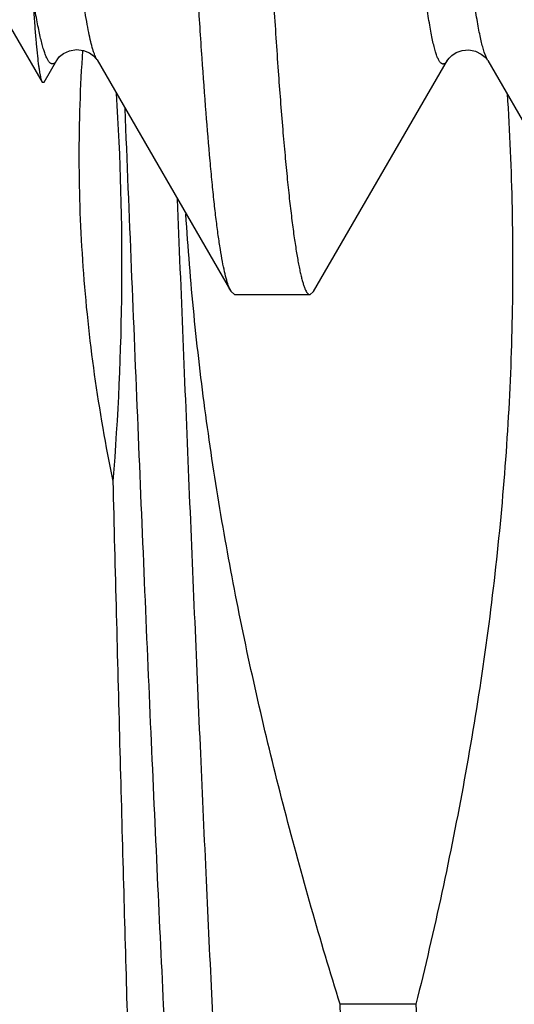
# Model space of a CAD drawing. Header units: inches. Extents: x 0 to 22, y 0 to 17.
# Tile 68 of 121: x 18.6189 to 18.654, y 8.6235 to 8.6935. Entities that reach past the tile are written whole.
import ezdxf

# ---------------------------------------------------------------- set-up
doc = ezdxf.new("R2010")
doc.units = ezdxf.units.IN
doc.header["$LTSCALE"] = 1.21
doc.header["$MEASUREMENT"] = 0
doc.layers.get('0').update_dxf_attribs({"linetype": 'CONTINUOUS'})

msp = doc.modelspace()

# ---------------------------------------------------------------- linework, layer by layer
at = {"color": 7, "linetype": 'CONTINUOUS'}
for p, q in [((18.6182311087, 8.6929623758), (18.6204746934, 8.689076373)), ((18.6206220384, 8.689076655), (18.6215237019, 8.6906343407)), ((18.6215378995, 8.6906594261), (18.6215237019, 8.6906343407)), ((18.6243786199, 8.6906466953), (18.624371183, 8.690659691)), ((18.6243787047, 8.6906467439), (18.6338968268, 8.6742024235)), ((18.63978189, 8.6741922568), (18.6492943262, 8.6906286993)), ((18.6521190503, 8.6906727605), (18.6521492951, 8.6906250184)), ((18.6521553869, 8.6906145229), (18.6616518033, 8.6742025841)), ((18.6204746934, 8.689076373), (18.6206220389, 8.6890766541)), ((18.634178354, 8.6739623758), (18.6338969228, 8.6742024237)), ((18.6395121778, 8.6739623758), (18.6397816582, 8.6741922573)), ((18.6395121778, 8.6739623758), (18.634178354, 8.6739623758)), ((18.6470525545, 8.6235136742), (18.6416627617, 8.6235136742))]:
    msp.add_line(p, q, dxfattribs=at)
at = {"color": 9, "linetype": 'CONTINUOUS'}
msp.add_line((18.6521492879, 8.6906251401), (18.6519090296, 8.6912114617), dxfattribs=at)
at = {"color": 7, "linetype": 'CONTINUOUS'}
for points in [[(18.6215350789, 8.69066105), (18.6215370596, 8.6906644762), (18.6215858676, 8.6907368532), (18.6217191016, 8.6908878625), (18.6219899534, 8.6911024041), (18.6224188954, 8.6913046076), (18.6229191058, 8.6913898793), (18.6234069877, 8.6913282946), (18.6238390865, 8.6911488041), (18.6241397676, 8.6909317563), (18.6243014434, 8.690760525), (18.6243646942, 8.6906707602), (18.6243701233, 8.6906615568)], [(18.6492995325, 8.6906300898), (18.6493217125, 8.6906657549), (18.6494096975, 8.6907796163), (18.6495994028, 8.6909612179), (18.6499195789, 8.6911677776), (18.650352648, 8.6913226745), (18.6508213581, 8.6913606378), (18.6512969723, 8.6912645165), (18.6517023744, 8.6910653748)], [(18.6517023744, 8.6910653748), (18.6519671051, 8.6908521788), (18.6521007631, 8.6906984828), (18.6521190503, 8.6906727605)]]:
    msp.add_lwpolyline(points, dxfattribs=at)
msp.add_arc((18.4356636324, 8.6761420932), 0.1904897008, 355.3507606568, 3.6483824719, dxfattribs=at)
for points, knots in [([(18.6616528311, 8.6742025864), (18.6616100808, 8.6742713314), (18.6615311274, 8.6744366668), (18.6614309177, 8.6747251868), (18.6613321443, 8.6750814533), (18.6612316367, 8.6755054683), (18.6611304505, 8.6759978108), (18.6610293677, 8.6765582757), (18.6609288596, 8.6771866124), (18.6607886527, 8.6781581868), (18.6606151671, 8.6795399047), (18.6604123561, 8.6813965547), (18.6602069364, 8.6835137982), (18.6599985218, 8.6858869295), (18.6597875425, 8.6885107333), (18.6595746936, 8.6913794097), (18.6593610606, 8.6944866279), (18.6591478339, 8.6978255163), (18.6589374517, 8.7013887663), (18.6587312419, 8.7051685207), (18.6585284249, 8.7091563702), (18.658253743, 8.7148632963), (18.6579118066, 8.7224470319), (18.6575003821, 8.7320394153), (18.6570782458, 8.7422247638), (18.65672532, 8.7510431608), (18.6564443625, 8.7583263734), (18.6561640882, 8.7658496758), (18.6558255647, 8.7754167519), (18.6554238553, 8.7870327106), (18.6550147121, 8.7987541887), (18.6545948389, 8.8104771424), (18.6541674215, 8.8220977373), (18.6538105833, 8.8316710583), (18.6535328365, 8.8392017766), (18.6532644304, 8.8464950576), (18.6529337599, 8.855328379), (18.6525279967, 8.8655337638), (18.6521121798, 8.8751486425), (18.6517510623, 8.8827524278), (18.6514594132, 8.8884767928), (18.6512466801, 8.892478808), (18.6510376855, 8.8962735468), (18.6507731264, 8.9008951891), (18.6505078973, 8.9052136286), (18.6502280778, 8.9092183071), (18.6500249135, 8.911859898), (18.6498196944, 8.9142511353), (18.6496121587, 8.9163867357), (18.649402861, 8.9182620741), (18.6491922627, 8.9198730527), (18.6490079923, 8.9210473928), (18.6488587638, 8.9218513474), (18.6487534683, 8.9223535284), (18.6486482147, 8.9227875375), (18.6485420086, 8.9231528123), (18.648437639, 8.9234492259), (18.6483633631, 8.9236215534), (18.6483263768, 8.9236954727)], [0, 0, 0, 0, 0.0009713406, 0.002187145, 0.0036627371, 0.005405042, 0.0074151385, 0.0096928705, 0.012237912, 0.01504984, 0.0214709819, 0.0289456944, 0.0374592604, 0.0469940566, 0.0575296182, 0.0690430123, 0.0815090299, 0.0949002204, 0.1091869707, 0.1243378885, 0.1403198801, 0.1570979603, 0.192893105, 0.2314075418, 0.2723003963, 0.3152094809, 0.3373019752, 0.3597548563, 0.40554233, 0.4521667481, 0.4992152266, 0.5462711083, 0.5929177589, 0.6387421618, 0.6612188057, 0.6833384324, 0.7263116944, 0.7672818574, 0.8058869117, 0.8417858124, 0.858620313, 0.874661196, 0.8898727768, 0.9042214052, 0.9302059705, 0.9417855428, 0.9523894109, 0.9619950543, 0.970582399, 0.9781340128, 0.9846354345, 0.9900752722, 0.9923944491, 0.9944460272, 0.9962311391, 0.9977517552, 0.9990082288, 1, 1, 1, 1]), ([(18.649294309, 8.6906286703), (18.6492773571, 8.6905993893), (18.6492438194, 8.6905457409), (18.649189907, 8.690475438), (18.6491359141, 8.6904211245), (18.6490815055, 8.6903828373), (18.649026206, 8.6903610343), (18.6489701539, 8.6903568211), (18.6489146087, 8.6903706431), (18.6488603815, 8.6904015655), (18.6488071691, 8.690448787), (18.6487545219, 8.6905121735), (18.6487021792, 8.6905918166), (18.6486280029, 8.6907285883), (18.6485381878, 8.6909430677), (18.6484362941, 8.691251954), (18.6483345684, 8.6916269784), (18.6482328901, 8.6920680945), (18.6481312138, 8.6925751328), (18.6480295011, 8.6931476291), (18.6479277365, 8.6937849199), (18.6477859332, 8.694760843), (18.6476105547, 8.6961361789), (18.6474051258, 8.6979686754), (18.6471962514, 8.7000374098), (18.6469829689, 8.7023351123), (18.6467641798, 8.7048551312), (18.6465394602, 8.7075923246), (18.6463110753, 8.7105431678), (18.646081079, 8.7137047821), (18.6457654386, 8.7183290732), (18.6453771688, 8.7245926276), (18.64493287, 8.7326422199), (18.644496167, 8.7413381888), (18.6440655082, 8.7505896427), (18.6437138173, 8.7586058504), (18.643432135, 8.765228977), (18.6432192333, 8.7703270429), (18.6430050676, 8.7754945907), (18.6427156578, 8.7824860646), (18.6423505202, 8.7913024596), (18.6419121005, 8.8019158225), (18.6414774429, 8.8125012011), (18.6411188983, 8.8212590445), (18.6408323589, 8.8281744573), (18.64061886, 8.8332625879), (18.6404048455, 8.8382668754), (18.6401891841, 8.8431756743), (18.639972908, 8.847978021), (18.6396881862, 8.8541374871), (18.6393334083, 8.8614907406), (18.6389034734, 8.86984928), (18.6384777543, 8.8775266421), (18.6380520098, 8.8844432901), (18.6376826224, 8.889699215), (18.6373811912, 8.8934751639), (18.637163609, 8.8959737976), (18.6369463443, 8.898241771), (18.6367299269, 8.9002735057), (18.6365148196, 8.9020633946), (18.6363301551, 8.9034005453), (18.6361806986, 8.9043448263), (18.6360736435, 8.9049587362), (18.6359667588, 8.9055085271), (18.6358599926, 8.9059936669), (18.6357533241, 8.9064136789), (18.635646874, 8.9067683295), (18.6355407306, 8.9070574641), (18.6354618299, 8.9072248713), (18.6354209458, 8.9072960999)], [0, 0, 0, 0, 0.0004653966, 0.0008691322, 0.0012162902, 0.0015149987, 0.0017780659, 0.0020240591, 0.002275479, 0.0025536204, 0.0028745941, 0.0032490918, 0.0036839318, 0.0041835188, 0.0053874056, 0.0068757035, 0.0086554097, 0.0107303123, 0.0131014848, 0.0157679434, 0.018727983, 0.0219782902, 0.0293326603, 0.0377979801, 0.0473421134, 0.0579328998, 0.0695391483, 0.0821359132, 0.0957102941, 0.1102500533, 0.1257395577, 0.1594665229, 0.1965714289, 0.2366318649, 0.279232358, 0.3239653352, 0.3470029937, 0.3704176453, 0.3941517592, 0.4181450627, 0.4666696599, 0.515527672, 0.5642593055, 0.612397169, 0.6360951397, 0.6594643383, 0.6824473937, 0.7049934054, 0.7270513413, 0.7485719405, 0.7898090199, 0.8283148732, 0.8636977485, 0.8955750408, 0.9236346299, 0.9361712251, 0.9476791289, 0.958133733, 0.967510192, 0.9757835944, 0.9829305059, 0.9860759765, 0.988933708, 0.9915020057, 0.9937795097, 0.9957656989, 0.9974616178, 0.9988703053, 1, 1, 1, 1]), ([(18.6292055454, 8.8850322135), (18.6292580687, 8.8839132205), (18.629343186, 8.8822211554), (18.629456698, 8.8799468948), (18.6295687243, 8.8776009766), (18.6296728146, 8.8752201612), (18.6297758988, 8.8728055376), (18.6298820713, 8.8703257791), (18.6300176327, 8.8671680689), (18.6301802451, 8.8633120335), (18.630343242, 8.8593707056), (18.6305075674, 8.8553493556), (18.6306725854, 8.8512532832), (18.6308941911, 8.8456582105), (18.6311125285, 8.839981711), (18.6313251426, 8.8342312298), (18.6315369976, 8.8283561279), (18.6317985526, 8.8209245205), (18.6321120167, 8.8119291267), (18.6324299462, 8.8028651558), (18.6327536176, 8.7937807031), (18.6331891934, 8.7817658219), (18.6337331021, 8.7670541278), (18.6342539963, 8.7526239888), (18.6346790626, 8.7415112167), (18.6349979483, 8.7336042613), (18.6353224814, 8.7260439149), (18.6356508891, 8.7188701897), (18.6359800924, 8.712121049), (18.6363024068, 8.7058319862), (18.6366154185, 8.7000362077), (18.6369262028, 8.694764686), (18.6372391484, 8.6900454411), (18.637512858, 8.6864703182), (18.6377376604, 8.6839053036), (18.6379008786, 8.682208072), (18.6380647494, 8.6806655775), (18.6382287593, 8.6792798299), (18.6383922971, 8.6780526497), (18.6385325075, 8.6771305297), (18.6386449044, 8.6764736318), (18.6387250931, 8.6760411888), (18.6388045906, 8.6756494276), (18.6388836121, 8.675298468), (18.6389623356, 8.6749884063), (18.6390409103, 8.6747193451), (18.6391189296, 8.6744912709), (18.6391960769, 8.6743040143), (18.6392719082, 8.6741573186), (18.639338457, 8.6740622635), (18.6393932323, 8.6740092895), (18.6394321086, 8.6739824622), (18.6394717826, 8.6739660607), (18.6394990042, 8.6739623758), (18.6395121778, 8.6739623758)], [0, 0, 0, 0, 0.0158871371, 0.0240273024, 0.032293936, 0.049195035, 0.0578244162, 0.0665695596, 0.0843954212, 0.1026486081, 0.121304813, 0.14033948, 0.1597273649, 0.1794428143, 0.219751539, 0.2402914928, 0.2610523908, 0.3031269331, 0.3457524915, 0.3887033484, 0.4317520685, 0.4746707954, 0.5592114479, 0.6405372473, 0.6794535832, 0.7169289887, 0.7527654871, 0.786773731, 0.8187738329, 0.8485961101, 0.8760827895, 0.9010897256, 0.9234866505, 0.9431578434, 0.9519393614, 0.9600030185, 0.9673388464, 0.9739378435, 0.9797923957, 0.9848959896, 0.9871646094, 0.9892437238, 0.9911332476, 0.9928335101, 0.9943451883, 0.9956693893, 0.9968076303, 0.9977624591, 0.9985385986, 0.9991472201, 0.9993964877, 0.9996157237, 0.9998131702, 1, 1, 1, 1]), ([(18.6338969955, 8.6742024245), (18.6338693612, 8.6742493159), (18.6338154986, 8.6743557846), (18.6337418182, 8.6745356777), (18.6336681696, 8.6747492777), (18.6335634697, 8.6750999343), (18.6334344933, 8.6756237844), (18.6332859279, 8.6763545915), (18.6331374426, 8.6772191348), (18.6329895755, 8.6782164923), (18.6328429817, 8.679345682), (18.6326981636, 8.6806055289), (18.6325553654, 8.6819947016), (18.6323587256, 8.6841003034), (18.632117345, 8.6870435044), (18.6318351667, 8.6909394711), (18.631548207, 8.6953072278), (18.6312556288, 8.7001276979), (18.6309581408, 8.7053798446), (18.6306579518, 8.7110407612), (18.630412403, 8.7160029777), (18.6302181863, 8.7201584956), (18.630072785, 8.7234065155), (18.6299292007, 8.7267371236), (18.6297864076, 8.7301466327), (18.6296445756, 8.733631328), (18.6295035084, 8.737187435), (18.6293591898, 8.7408108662), (18.6292622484, 8.743248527), (18.6292141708, 8.7444779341)], [0, 0, 0, 0, 0.0023157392, 0.0050663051, 0.0082662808, 0.011924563, 0.0206333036, 0.031207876, 0.0436488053, 0.0579504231, 0.0741030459, 0.0920928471, 0.1119038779, 0.1335177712, 0.1820676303, 0.2375435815, 0.2997102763, 0.3682998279, 0.4430143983, 0.5235282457, 0.6094898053, 0.6543970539, 0.7005237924, 0.7478199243, 0.7962342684, 0.8457135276, 0.8962041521, 0.9476530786, 1, 1, 1, 1]), ([(18.6197953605, 8.695319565), (18.6198209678, 8.6948769), (18.6198747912, 8.6940413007), (18.6199624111, 8.6928657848), (18.6200475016, 8.6918447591), (18.6201321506, 8.690981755), (18.620205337, 8.6903620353), (18.6202646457, 8.6899464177), (18.6203059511, 8.6896945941), (18.6203468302, 8.6894828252), (18.6203873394, 8.689311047), (18.6204227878, 8.6891932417), (18.6204522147, 8.6891195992), (18.6204670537, 8.6890896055), (18.6204746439, 8.6890764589)], [0, 0, 0, 0, 0.2113866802, 0.3991731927, 0.5619591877, 0.6998208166, 0.812556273, 0.8594177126, 0.8999561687, 0.934204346, 0.9622142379, 0.9840785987, 0.9927630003, 1, 1, 1, 1]), ([(18.6215237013, 8.6906343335), (18.6215077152, 8.6906067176), (18.621475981, 8.690555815), (18.6214250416, 8.6904884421), (18.6213738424, 8.6904351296), (18.6213221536, 8.6903958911), (18.6212696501, 8.6903709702), (18.6212162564, 8.6903610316), (18.6211626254, 8.6903666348), (18.6211095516, 8.690387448), (18.6210571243, 8.6904227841), (18.6210050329, 8.6904723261), (18.6209529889, 8.6905360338), (18.62087889, 8.6906469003), (18.6207879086, 8.6908237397), (18.6206830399, 8.6910811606), (18.6205771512, 8.6913962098), (18.6204706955, 8.6917692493), (18.62036442, 8.6922001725), (18.6202572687, 8.6926874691), (18.6201480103, 8.6932289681), (18.6199914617, 8.6940542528), (18.6198794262, 8.6947003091), (18.619805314, 8.6951483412)], [0, 0, 0, 0, 0.017323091, 0.032525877, 0.0457767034, 0.0573305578, 0.0675712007, 0.077045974, 0.0864398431, 0.0964569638, 0.1076871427, 0.1205564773, 0.1353510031, 0.1522595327, 0.192867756, 0.2430260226, 0.3030670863, 0.3732088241, 0.4535762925, 0.543980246, 0.6440578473, 0.7534636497, 1, 1, 1, 1]), ([(18.6255271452, 8.6607018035), (18.6250083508, 8.6632150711), (18.6241262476, 8.6682753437), (18.6233098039, 8.6759364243), (18.6230265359, 8.6836359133), (18.6231997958, 8.6887703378), (18.6233754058, 8.6913305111)], [0, 0, 0, 0, 0.2500042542, 0.5000035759, 0.750002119, 1, 1, 1, 1]), ([(18.6535443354, 8.6882592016), (18.6537176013, 8.6855426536), (18.6539486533, 8.6801014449), (18.6539420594, 8.6719328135), (18.6535843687, 8.6637719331), (18.6528858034, 8.6556333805), (18.651863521, 8.6475292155), (18.6500987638, 8.6367835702), (18.6483602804, 8.6287978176), (18.6470525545, 8.6235136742)], [0, 0, 0, 0, 0.1250030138, 0.2500059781, 0.3750090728, 0.50001243, 0.625016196, 0.7500205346, 1, 1, 1, 1]), ([(18.6416627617, 8.6235136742), (18.6402497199, 8.6280800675), (18.6376114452, 8.6372724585), (18.6348973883, 8.6489171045), (18.633150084, 8.6583176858), (18.6320688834, 8.665407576), (18.631232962, 8.6725305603), (18.6308478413, 8.6772966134), (18.6306998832, 8.6796821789)], [0, 0, 0, 0, 0.2499946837, 0.4999811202, 0.6249860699, 0.7499908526, 0.8749954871, 1, 1, 1, 1]), ([(18.6293468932, 8.5680726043), (18.6293360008, 8.5680834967), (18.6293145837, 8.5681105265), (18.6292855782, 8.5681595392), (18.6292565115, 8.5682210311), (18.6292148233, 8.5683271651), (18.6291642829, 8.5684923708), (18.6291065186, 8.5687291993), (18.6290484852, 8.569016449), (18.6289902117, 8.5693540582), (18.6289317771, 8.5697419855), (18.6288493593, 8.5703589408), (18.6287483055, 8.5712551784), (18.6286317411, 8.5724796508), (18.6285147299, 8.5739006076), (18.6283973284, 8.5755157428), (18.6282796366, 8.5773224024), (18.6281616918, 8.5793175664), (18.6280435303, 8.5814978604), (18.6279251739, 8.5838595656), (18.6278066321, 8.5863986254), (18.6276435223, 8.5901255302), (18.6274411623, 8.5951918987), (18.6272040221, 8.6017352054), (18.6269661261, 8.6088620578), (18.6267275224, 8.616521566), (18.6264882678, 8.6246586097), (18.6262483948, 8.6332142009), (18.6260079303, 8.6421258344), (18.6257668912, 8.6513280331), (18.6256073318, 8.6575524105), (18.6255271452, 8.6607018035)], [0, 0, 0, 0, 0.0004981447, 0.0011083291, 0.0018390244, 0.0026951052, 0.0047939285, 0.0074190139, 0.0105763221, 0.0142686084, 0.0184971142, 0.0232618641, 0.0343962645, 0.0476605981, 0.0630367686, 0.0805017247, 0.1000281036, 0.1215839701, 0.1451337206, 0.170637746, 0.1980525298, 0.2273312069, 0.2912737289, 0.362018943, 0.4390674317, 0.5218701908, 0.6098323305, 0.7023169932, 0.7986497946, 0.8981218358, 1, 1, 1, 1]), ([(18.6461115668, 8.5590364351), (18.6460861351, 8.5590804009), (18.6460362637, 8.5591796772), (18.6459674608, 8.5593467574), (18.6458985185, 8.5595443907), (18.6458008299, 8.5598674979), (18.6456815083, 8.560349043), (18.6455444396, 8.5610194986), (18.6454069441, 8.5618111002), (18.6452690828, 8.562723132), (18.6451309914, 8.5637547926), (18.6449927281, 8.5649050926), (18.6448543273, 8.5661729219), (18.644662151, 8.5680940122), (18.6444249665, 8.5707793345), (18.6441494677, 8.5743349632), (18.6438735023, 8.5783233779), (18.6435971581, 8.5827288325), (18.6433205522, 8.5875339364), (18.6430437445, 8.5927197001), (18.642766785, 8.5982656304), (18.6424896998, 8.6041497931), (18.6421117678, 8.6126030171), (18.6418412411, 8.6190929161), (18.6416627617, 8.6235136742)], [0, 0, 0, 0, 0.0023548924, 0.0051420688, 0.0083732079, 0.012055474, 0.0207890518, 0.0313620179, 0.0437787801, 0.0580359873, 0.0741254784, 0.0920354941, 0.1117511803, 0.1332554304, 0.1815486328, 0.2367343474, 0.2986008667, 0.3669081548, 0.4413895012, 0.5217530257, 0.6076829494, 0.6988413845, 0.79486872, 1, 1, 1, 1]), ([(18.6470525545, 8.6235136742), (18.6472414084, 8.6188359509), (18.6475276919, 8.6119797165), (18.6479291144, 8.6030657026), (18.648222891, 8.5968992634), (18.6485164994, 8.591119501), (18.6488098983, 8.585752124), (18.6491030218, 8.5808210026), (18.6493957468, 8.5763480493), (18.6496879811, 8.5723531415), (18.6499394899, 8.5693317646), (18.650143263, 8.5671672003), (18.6502900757, 8.5657367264), (18.6504367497, 8.5644375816), (18.6505832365, 8.5632711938), (18.6507294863, 8.5622388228), (18.6508753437, 8.5613415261), (18.6510207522, 8.5605802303), (18.6511472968, 8.5600323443), (18.6512508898, 8.5596637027), (18.651324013, 8.5594376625), (18.6513969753, 8.5592459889), (18.6514698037, 8.5590885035), (18.651542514, 8.5589650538), (18.6516067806, 8.558885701), (18.6516591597, 8.5588416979), (18.6516963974, 8.5588192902), (18.6517339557, 8.5588056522), (18.6517594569, 8.558802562), (18.6517718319, 8.558802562)], [0, 0, 0, 0, 0.2158125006, 0.3163377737, 0.411340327, 0.5003991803, 0.583120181, 0.6591379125, 0.728117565, 0.7897568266, 0.8437879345, 0.8678768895, 0.8899806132, 0.9100763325, 0.928144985, 0.944170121, 0.9581400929, 0.970047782, 0.9798946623, 0.9840495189, 0.9876966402, 0.9908427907, 0.9934991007, 0.9956849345, 0.997436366, 0.9981709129, 0.9988285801, 0.9994295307, 1, 1, 1, 1])]:
    msp.add_open_spline(points, degree=3, knots=knots, dxfattribs=at)
at = {"color": 9, "linetype": 'CONTINUOUS'}
for points, knots in [([(18.6519090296, 8.6912114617), (18.6518703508, 8.6913320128), (18.6517944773, 8.6915949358), (18.6516888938, 8.6920228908), (18.6515831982, 8.6925131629), (18.6514347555, 8.6932884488), (18.6512529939, 8.6944101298), (18.6510435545, 8.6959367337), (18.6508334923, 8.6976992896), (18.6506227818, 8.699693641), (18.6504114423, 8.7019156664), (18.650199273, 8.7043611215), (18.6499863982, 8.707025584), (18.6496917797, 8.7110015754), (18.6493278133, 8.7164772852), (18.6489060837, 8.7236149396), (18.6484859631, 8.7314528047), (18.648065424, 8.7399117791), (18.6476423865, 8.7489136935), (18.6472161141, 8.7583790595), (18.6467893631, 8.7682237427), (18.6463649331, 8.778356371), (18.6459436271, 8.7886809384), (18.6455226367, 8.7991000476), (18.6450992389, 8.8095177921), (18.6446724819, 8.8198378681), (18.6442452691, 8.8299628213), (18.6438205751, 8.8397977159), (18.6433997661, 8.8492527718), (18.6429798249, 8.8582438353), (18.6425576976, 8.8666893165), (18.6421321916, 8.8745087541), (18.641768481, 8.8805970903), (18.6414757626, 8.8850959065), (18.6412635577, 8.8881716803), (18.64105246, 8.8910394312), (18.6408420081, 8.8936940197), (18.6406318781, 8.8961303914), (18.6404217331, 8.8983434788), (18.6402113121, 8.9003282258), (18.6400001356, 8.9020797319), (18.6398171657, 8.9033905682), (18.6396684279, 8.9043187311), (18.6395615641, 8.9049243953), (18.6394547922, 8.9054685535), (18.6393481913, 8.9059507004), (18.6392418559, 8.9063703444), (18.6391359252, 8.906727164), (18.6390305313, 8.9070208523), (18.638938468, 8.9072243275), (18.6388630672, 8.9073535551), (18.6388100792, 8.9074285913), (18.6387570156, 8.9074880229), (18.6387036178, 8.9075319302), (18.6386494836, 8.9075601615), (18.6385944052, 8.9075719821), (18.6385391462, 8.9075666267), (18.6384847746, 8.9075445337), (18.6384313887, 8.9075066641), (18.6383785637, 8.9074534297), (18.6383259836, 8.9073848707), (18.6382933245, 8.9073326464), (18.6382768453, 8.9073041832)], [0, 0, 0, 0, 0.0017464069, 0.0037731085, 0.0060793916, 0.0086638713, 0.0146611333, 0.0217510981, 0.0299182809, 0.0391452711, 0.0494141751, 0.060707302, 0.0730048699, 0.0862852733, 0.1157031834, 0.1487036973, 0.1849148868, 0.2239753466, 0.2655327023, 0.309226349, 0.3546751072, 0.4014600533, 0.4491207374, 0.4972131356, 0.5453009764, 0.5929441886, 0.6396923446, 0.6850912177, 0.7287354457, 0.7702466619, 0.8092511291, 0.8453795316, 0.8782690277, 0.893384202, 0.9075683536, 0.9207977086, 0.9330494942, 0.944301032, 0.9545300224, 0.963714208, 0.9718317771, 0.9788647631, 0.981969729, 0.984798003, 0.987348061, 0.9896185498, 0.9916086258, 0.9933185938, 0.9947507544, 0.9959105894, 0.9963924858, 0.9968126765, 0.9971756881, 0.9974883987, 0.9977613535, 0.9980100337, 0.9982544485, 0.9985154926, 0.9988104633, 0.9991514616, 0.9995463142, 1, 1, 1, 1]), ([(18.6243711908, 8.6906596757), (18.6243448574, 8.6907062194), (18.6242929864, 8.6908096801), (18.6242207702, 8.6909817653), (18.624148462, 8.6911822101), (18.6240465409, 8.6915047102), (18.6239217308, 8.6919802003), (18.6237782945, 8.6926375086), (18.6236347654, 8.6934083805), (18.6234912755, 8.6942928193), (18.6233479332, 8.6952907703), (18.6232048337, 8.6964015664), (18.6230618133, 8.6976237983), (18.6228636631, 8.6994697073), (18.6226192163, 8.7020407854), (18.622334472, 8.7054330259), (18.6220481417, 8.7092213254), (18.6217603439, 8.7133888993), (18.6214715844, 8.7179187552), (18.6211822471, 8.7227936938), (18.6208928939, 8.7279959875), (18.6206041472, 8.7335055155), (18.6202124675, 8.7413923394), (18.6199335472, 8.7474407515), (18.6197503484, 8.7515549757)], [0, 0, 0, 0, 0.0026236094, 0.0056705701, 0.0091516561, 0.013074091, 0.0222607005, 0.0332567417, 0.0460755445, 0.0607252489, 0.0772124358, 0.0955360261, 0.1156705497, 0.137584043, 0.1866168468, 0.2423739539, 0.3045929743, 0.3730019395, 0.4473239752, 0.5272811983, 0.6125902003, 0.7029462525, 0.797953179, 1, 1, 1, 1]), ([(18.6337673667, 8.5754590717), (18.6337494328, 8.575428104), (18.6337139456, 8.5753716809), (18.6336564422, 8.5752985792), (18.6335985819, 8.5752435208), (18.6335398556, 8.575206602), (18.6334797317, 8.5751886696), (18.6334189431, 8.575191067), (18.6333591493, 8.5752135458), (18.6333006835, 8.5752547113), (18.633242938, 8.5753139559), (18.6331854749, 8.5753912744), (18.6331280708, 8.5754867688), (18.6330465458, 8.5756484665), (18.6329471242, 8.5758984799), (18.6328333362, 8.5762552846), (18.6327191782, 8.5766851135), (18.6326047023, 8.5771877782), (18.6324900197, 8.5777630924), (18.6323751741, 8.578410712), (18.6322602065, 8.579130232), (18.6321001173, 8.580231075), (18.631902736, 8.5817834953), (18.6316738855, 8.5838551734), (18.6314446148, 8.5861996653), (18.631215, 8.5888106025), (18.6309851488, 8.5916808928), (18.6307551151, 8.594802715), (18.6305249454, 8.5981675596), (18.63029466, 8.6017662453), (18.6299791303, 8.6070027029), (18.6295883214, 8.6140542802), (18.6291301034, 8.623068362), (18.6286714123, 8.6327453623), (18.6282123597, 8.6429796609), (18.6277530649, 8.6536595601), (18.6272936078, 8.6646684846), (18.6268340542, 8.6758862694), (18.6265277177, 8.6834210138), (18.6263737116, 8.687202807)], [0, 0, 0, 0, 0.000950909, 0.0017684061, 0.0024655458, 0.003063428, 0.0035952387, 0.0041072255, 0.0046507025, 0.0052691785, 0.0059927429, 0.0068403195, 0.0078235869, 0.0089499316, 0.0116489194, 0.0149612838, 0.018897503, 0.0234625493, 0.0286582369, 0.0344841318, 0.0409387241, 0.0480192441, 0.0640429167, 0.0825189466, 0.1034016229, 0.126637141, 0.1521643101, 0.1799151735, 0.2098153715, 0.2417843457, 0.2757356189, 0.3492118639, 0.4294469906, 0.5155686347, 0.6066396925, 0.7016683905, 0.7996196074, 0.8994260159, 1, 1, 1, 1]), ([(18.636609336, 8.5754593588), (18.636571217, 8.575525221), (18.6364973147, 8.5756784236), (18.6363971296, 8.5759413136), (18.6362966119, 8.5762608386), (18.6361958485, 8.576636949), (18.6360948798, 8.577069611), (18.6359527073, 8.5777576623), (18.6357784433, 8.5787585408), (18.6355775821, 8.5801269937), (18.6353761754, 8.5817146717), (18.6351743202, 8.5835182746), (18.6349721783, 8.5855340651), (18.6347698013, 8.5877578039), (18.6344889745, 8.591123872), (18.6341427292, 8.5958130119), (18.6337401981, 8.6019892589), (18.6333369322, 8.6088577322), (18.6329330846, 8.616360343), (18.6325288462, 8.6244336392), (18.6321243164, 8.6330093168), (18.6317195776, 8.6420148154), (18.631314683, 8.651373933), (18.6307700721, 8.6643287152), (18.6303690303, 8.6741553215), (18.6301000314, 8.6807615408)], [0, 0, 0, 0, 0.0021619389, 0.0048200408, 0.0079881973, 0.0116736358, 0.0158798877, 0.0206085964, 0.0316324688, 0.0447362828, 0.0599002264, 0.0770974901, 0.096295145, 0.1174549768, 0.1405342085, 0.1922565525, 0.2510331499, 0.3163721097, 0.3877246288, 0.4644900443, 0.5460211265, 0.6316300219, 0.7205940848, 0.8121619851, 1, 1, 1, 1])]:
    msp.add_open_spline(points, degree=3, knots=knots, dxfattribs=at)

doc.saveas('drawing.dxf')
